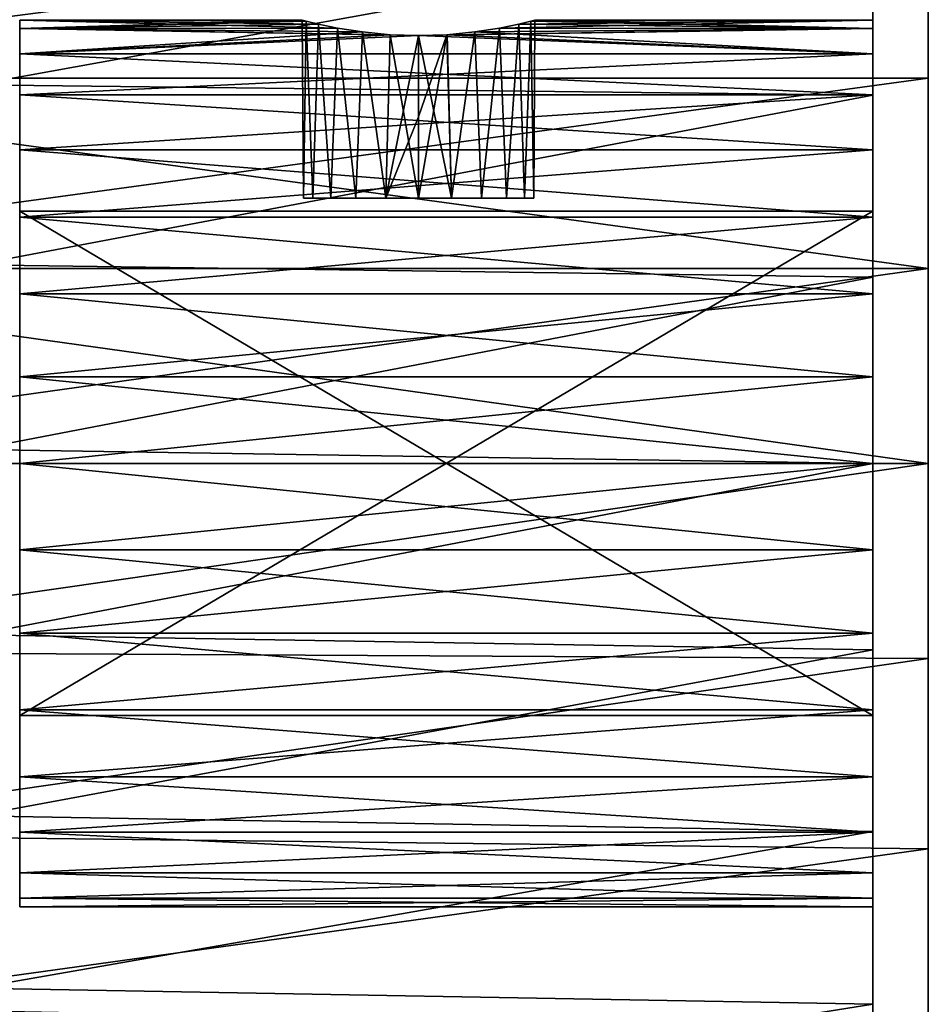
# Model space of a CAD drawing. Header units: millimetres. Extents: x -27 to 78, y -1 to 325.
# Tile 76 of 128: x 62 to 78, y 57 to 74. Entities that reach past the tile are written whole.
import ezdxf

# ---------------------------------------------------------------- set-up
doc = ezdxf.new("R2010")
doc.units = ezdxf.units.MM
doc.header["$LTSCALE"] = 65.185185
for name, color, linetype in [('238', 7, 'CONTINUOUS'), ('239', 7, 'CONTINUOUS'), ('240', 7, 'CONTINUOUS'), ('241', 7, 'CONTINUOUS'), ('242', 7, 'CONTINUOUS'), ('243', 7, 'CONTINUOUS'), ('244', 7, 'CONTINUOUS'), ('245', 7, 'CONTINUOUS'), ('246', 7, 'CONTINUOUS'), ('247', 7, 'CONTINUOUS'), ('248', 7, 'CONTINUOUS'), ('253', 7, 'CONTINUOUS'), ('254', 7, 'CONTINUOUS'), ('256', 7, 'CONTINUOUS'), ('258', 7, 'CONTINUOUS'), ('259', 7, 'CONTINUOUS'), ('266', 7, 'CONTINUOUS')]:
    doc.layers.add(name, color=color, linetype=linetype)

msp = doc.modelspace()

# ---------------------------------------------------------------- linework, layer by layer
at = {"layer": '238', "color": 7, "linetype": 'CONTINUOUS', "true_color": 0x96918c}
for points in [[(62, 74.4), (62, 74.246, 1.561), (67.1, 74.4), (62, 74.4)], [(67.1, 74.4), (62, 74.246, 1.561), (67.173, 74.381, 0.546), (67.1, 74.4)], [(67.173, 74.381, 0.546), (62, 74.246, 1.561), (67.391, 74.329, 1.067), (67.173, 74.381, 0.546)], [(67.391, 74.329, 1.067), (62, 74.246, 1.561), (67.739, 74.256, 1.509), (67.391, 74.329, 1.067)], [(71.009, 74.329, 1.067), (70.662, 74.257, 1.508), (77.4, 74.4), (71.009, 74.329, 1.067)], [(77.4, 74.4), (70.662, 74.257, 1.508), (77.4, 74.246, 1.561), (77.4, 74.4)], [(71.227, 74.381, 0.548), (71.009, 74.329, 1.067), (77.4, 74.4), (71.227, 74.381, 0.548)], [(71.3, 74.4), (71.227, 74.381, 0.548), (77.4, 74.4), (71.3, 74.4)], [(67.739, 74.256, 1.509), (62, 74.246, 1.561), (68.186, 74.186, 1.839), (67.739, 74.256, 1.509)], [(62, 74.246, 1.561), (62, 73.791, 3.062), (68.186, 74.186, 1.839), (62, 74.246, 1.561)], [(68.186, 74.186, 1.839), (62, 73.791, 3.062), (68.687, 74.136, 2.037), (68.186, 74.186, 1.839)], [(68.687, 74.136, 2.037), (62, 73.791, 3.062), (69.2, 74.121, 2.093), (68.687, 74.136, 2.037)], [(69.2, 74.121, 2.093), (62, 73.791, 3.062), (77.4, 73.791, 3.062), (69.2, 74.121, 2.093)], [(69.712, 74.136, 2.037), (69.2, 74.121, 2.093), (77.4, 74.246, 1.561), (69.712, 74.136, 2.037)], [(77.4, 74.246, 1.561), (69.2, 74.121, 2.093), (77.4, 73.791, 3.062), (77.4, 74.246, 1.561)], [(70.214, 74.186, 1.839), (69.712, 74.136, 2.037), (77.4, 74.246, 1.561), (70.214, 74.186, 1.839)], [(70.662, 74.257, 1.508), (70.214, 74.186, 1.839), (77.4, 74.246, 1.561), (70.662, 74.257, 1.508)], [(62, 73.791, 3.062), (62, 73.052, 4.444), (77.4, 73.052, 4.444), (62, 73.791, 3.062)], [(77.4, 73.791, 3.062), (62, 73.791, 3.062), (77.4, 73.052, 4.444), (77.4, 73.791, 3.062)], [(62, 73.052, 4.444), (62, 72.057, 5.657), (77.4, 72.057, 5.657), (62, 73.052, 4.444)], [(77.4, 73.052, 4.444), (62, 73.052, 4.444), (77.4, 72.057, 5.657), (77.4, 73.052, 4.444)], [(62, 72.057, 5.657), (62, 70.844, 6.652), (77.4, 70.845, 6.652), (62, 72.057, 5.657)], [(77.4, 72.057, 5.657), (62, 72.057, 5.657), (77.4, 70.845, 6.652), (77.4, 72.057, 5.657)], [(77.4, 70.845, 6.652), (62, 70.844, 6.652), (77.4, 69.461, 7.391), (77.4, 70.845, 6.652)], [(62, 70.844, 6.652), (62, 69.461, 7.391), (77.4, 69.461, 7.391), (62, 70.844, 6.652)], [(62, 69.461, 7.391), (62, 67.961, 7.846), (77.4, 67.962, 7.846), (62, 69.461, 7.391)], [(77.4, 69.461, 7.391), (62, 69.461, 7.391), (77.4, 67.962, 7.846), (77.4, 69.461, 7.391)], [(77.4, 67.962, 7.846), (62, 67.961, 7.846), (77.4, 66.4, 8), (77.4, 67.962, 7.846)], [(62, 67.961, 7.846), (62, 66.4, 8), (77.4, 66.4, 8), (62, 67.961, 7.846)], [(62, 66.4, 8), (62, 64.838, 7.846), (77.4, 64.839, 7.846), (62, 66.4, 8)], [(77.4, 66.4, 8), (62, 66.4, 8), (77.4, 64.839, 7.846), (77.4, 66.4, 8)], [(77.4, 64.839, 7.846), (62, 64.838, 7.846), (77.4, 63.339, 7.391), (77.4, 64.839, 7.846)], [(62, 64.838, 7.846), (62, 63.339, 7.391), (77.4, 63.339, 7.391), (62, 64.838, 7.846)], [(62, 63.339, 7.391), (62, 61.955, 6.652), (77.4, 61.956, 6.652), (62, 63.339, 7.391)], [(77.4, 63.339, 7.391), (62, 63.339, 7.391), (77.4, 61.956, 6.652), (77.4, 63.339, 7.391)], [(77.4, 61.956, 6.652), (62, 61.955, 6.652), (77.4, 60.743, 5.657), (77.4, 61.956, 6.652)], [(62, 61.955, 6.652), (62, 60.743, 5.657), (77.4, 60.743, 5.657), (62, 61.955, 6.652)], [(62, 60.743, 5.657), (62, 59.748, 4.444), (77.4, 59.748, 4.444), (62, 60.743, 5.657)], [(77.4, 60.743, 5.657), (62, 60.743, 5.657), (77.4, 59.748, 4.444), (77.4, 60.743, 5.657)], [(62, 59.748, 4.444), (62, 59.009, 3.062), (77.4, 59.009, 3.062), (62, 59.748, 4.444)], [(77.4, 59.748, 4.444), (62, 59.748, 4.444), (77.4, 59.009, 3.062), (77.4, 59.748, 4.444)], [(62, 59.009, 3.062), (62, 58.554, 1.561), (77.4, 58.554, 1.561), (62, 59.009, 3.062)], [(77.4, 59.009, 3.062), (62, 59.009, 3.062), (77.4, 58.554, 1.561), (77.4, 59.009, 3.062)], [(62, 58.554, 1.561), (62, 58.4), (77.4, 58.554, 1.561), (62, 58.554, 1.561)], [(77.4, 58.554, 1.561), (62, 58.4), (77.4, 58.4), (77.4, 58.554, 1.561)]]:
    msp.add_3dface(points, dxfattribs=at)
at = {"layer": '239', "color": 7, "linetype": 'CONTINUOUS', "true_color": 0x96918c}
for points in [[(62, 74.4), (67.1, 74.4), (67.173, 74.381, -0.548), (62, 74.4)], [(67.738, 74.257, -1.508), (62, 74.4), (67.391, 74.329, -1.067), (67.738, 74.257, -1.508)], [(62, 74.4), (67.738, 74.257, -1.508), (62, 74.246, -1.561), (62, 74.4)], [(67.391, 74.329, -1.067), (62, 74.4), (67.173, 74.381, -0.548), (67.391, 74.329, -1.067)], [(71.009, 74.329, -1.067), (77.4, 74.246, -1.561), (70.661, 74.256, -1.509), (71.009, 74.329, -1.067)], [(71.227, 74.381, -0.546), (77.4, 74.246, -1.561), (71.009, 74.329, -1.067), (71.227, 74.381, -0.546)], [(71.3, 74.4), (77.4, 74.246, -1.561), (71.227, 74.381, -0.546), (71.3, 74.4)], [(71.3, 74.4), (77.4, 74.4), (77.4, 74.246, -1.561), (71.3, 74.4)], [(67.738, 74.257, -1.508), (68.186, 74.186, -1.839), (62, 74.246, -1.561), (67.738, 74.257, -1.508)], [(68.688, 74.136, -2.037), (69.2, 74.121, -2.093), (62, 74.246, -1.561), (68.688, 74.136, -2.037)], [(62, 74.246, -1.561), (69.2, 74.121, -2.093), (62, 73.791, -3.062), (62, 74.246, -1.561)], [(68.186, 74.186, -1.839), (68.688, 74.136, -2.037), (62, 74.246, -1.561), (68.186, 74.186, -1.839)], [(69.2, 74.121, -2.093), (77.4, 73.791, -3.062), (62, 73.791, -3.062), (69.2, 74.121, -2.093)], [(69.713, 74.136, -2.037), (77.4, 73.791, -3.062), (69.2, 74.121, -2.093), (69.713, 74.136, -2.037)], [(70.214, 74.186, -1.839), (77.4, 73.791, -3.062), (69.713, 74.136, -2.037), (70.214, 74.186, -1.839)], [(70.661, 74.256, -1.509), (77.4, 74.246, -1.561), (70.214, 74.186, -1.839), (70.661, 74.256, -1.509)], [(77.4, 74.246, -1.561), (77.4, 73.791, -3.062), (70.214, 74.186, -1.839), (77.4, 74.246, -1.561)], [(77.4, 73.791, -3.062), (77.4, 73.052, -4.444), (62, 73.052, -4.444), (77.4, 73.791, -3.062)], [(62, 73.791, -3.062), (77.4, 73.791, -3.062), (62, 73.052, -4.444), (62, 73.791, -3.062)], [(77.4, 73.052, -4.444), (77.4, 72.057, -5.657), (62, 72.057, -5.657), (77.4, 73.052, -4.444)], [(62, 73.052, -4.444), (77.4, 73.052, -4.444), (62, 72.057, -5.657), (62, 73.052, -4.444)], [(77.4, 72.057, -5.657), (77.4, 70.844, -6.652), (62, 70.845, -6.652), (77.4, 72.057, -5.657)], [(62, 72.057, -5.657), (77.4, 72.057, -5.657), (62, 70.845, -6.652), (62, 72.057, -5.657)], [(62, 70.845, -6.652), (77.4, 70.844, -6.652), (62, 69.461, -7.391), (62, 70.845, -6.652)], [(77.4, 70.844, -6.652), (77.4, 69.461, -7.391), (62, 69.461, -7.391), (77.4, 70.844, -6.652)], [(77.4, 69.461, -7.391), (77.4, 67.961, -7.846), (62, 67.962, -7.846), (77.4, 69.461, -7.391)], [(62, 69.461, -7.391), (77.4, 69.461, -7.391), (62, 67.962, -7.846), (62, 69.461, -7.391)], [(62, 67.962, -7.846), (77.4, 67.961, -7.846), (62, 66.4, -8), (62, 67.962, -7.846)], [(77.4, 67.961, -7.846), (77.4, 66.4, -8), (62, 66.4, -8), (77.4, 67.961, -7.846)], [(77.4, 66.4, -8), (77.4, 64.838, -7.846), (62, 64.839, -7.846), (77.4, 66.4, -8)], [(62, 66.4, -8), (77.4, 66.4, -8), (62, 64.839, -7.846), (62, 66.4, -8)], [(62, 64.839, -7.846), (77.4, 64.838, -7.846), (62, 63.339, -7.391), (62, 64.839, -7.846)], [(77.4, 64.838, -7.846), (77.4, 63.339, -7.391), (62, 63.339, -7.391), (77.4, 64.838, -7.846)], [(77.4, 63.339, -7.391), (77.4, 61.955, -6.652), (62, 61.956, -6.652), (77.4, 63.339, -7.391)], [(62, 63.339, -7.391), (77.4, 63.339, -7.391), (62, 61.956, -6.652), (62, 63.339, -7.391)], [(62, 61.956, -6.652), (77.4, 61.955, -6.652), (62, 60.743, -5.657), (62, 61.956, -6.652)], [(77.4, 61.955, -6.652), (77.4, 60.743, -5.657), (62, 60.743, -5.657), (77.4, 61.955, -6.652)], [(77.4, 60.743, -5.657), (77.4, 59.748, -4.444), (62, 59.748, -4.444), (77.4, 60.743, -5.657)], [(62, 60.743, -5.657), (77.4, 60.743, -5.657), (62, 59.748, -4.444), (62, 60.743, -5.657)], [(77.4, 59.748, -4.444), (77.4, 59.009, -3.062), (62, 59.009, -3.062), (77.4, 59.748, -4.444)], [(62, 59.748, -4.444), (77.4, 59.748, -4.444), (62, 59.009, -3.062), (62, 59.748, -4.444)], [(77.4, 59.009, -3.062), (77.4, 58.554, -1.561), (62, 58.554, -1.561), (77.4, 59.009, -3.062)], [(62, 59.009, -3.062), (77.4, 59.009, -3.062), (62, 58.554, -1.561), (62, 59.009, -3.062)], [(77.4, 58.4), (62, 58.4), (62, 58.554, -1.561), (77.4, 58.4)], [(77.4, 58.554, -1.561), (77.4, 58.4), (62, 58.554, -1.561), (77.4, 58.554, -1.561)]]:
    msp.add_3dface(points, dxfattribs=at)
at = {"layer": '240', "color": 7, "linetype": 'CONTINUOUS', "true_color": 0x96918c}
for points in [[(61.2, 76.316, 19.077), (77.4, 76.16, 19.157), (61.2, 73.233, 20.385), (61.2, 76.316, 19.077)], [(77.4, 76.16, 19.157), (77.4, 73.044, 20.448), (61.2, 73.233, 20.385), (77.4, 76.16, 19.157)], [(61.2, 73.233, 20.385), (77.4, 73.044, 20.448), (61.2, 69.985, 21.199), (61.2, 73.233, 20.385)], [(77.4, 73.044, 20.448), (77.4, 69.763, 21.235), (61.2, 69.985, 21.199), (77.4, 73.044, 20.448)], [(61.2, 69.985, 21.199), (77.4, 69.763, 21.235), (61.2, 66.65, 21.499), (61.2, 69.985, 21.199)], [(77.4, 69.763, 21.235), (77.4, 66.4, 21.5), (61.2, 66.65, 21.499), (77.4, 69.763, 21.235)], [(61.2, 66.65, 21.499), (77.4, 66.4, 21.5), (61.2, 63.308, 21.277), (61.2, 66.65, 21.499)], [(77.4, 66.4, 21.5), (77.4, 63.037, 21.235), (61.2, 63.308, 21.277), (77.4, 66.4, 21.5)], [(61.2, 63.308, 21.277), (77.4, 63.037, 21.235), (61.2, 60.041, 20.538), (61.2, 63.308, 21.277)], [(77.4, 63.037, 21.235), (77.4, 59.756, 20.448), (61.2, 60.041, 20.538), (77.4, 63.037, 21.235)], [(61.2, 60.041, 20.538), (77.4, 59.756, 20.448), (61.2, 56.93, 19.302), (61.2, 60.041, 20.538)], [(77.4, 59.756, 20.448), (77.4, 56.639, 19.156), (61.2, 56.93, 19.302), (77.4, 59.756, 20.448)], [(61.2, 56.93, 19.302), (77.4, 56.639, 19.156), (61.2, 54.047, 17.597), (61.2, 56.93, 19.302)]]:
    msp.add_3dface(points, dxfattribs=at)
at = {"layer": '241', "color": 7, "linetype": 'CONTINUOUS', "true_color": 0x96918c}
for points in [[(61.2, 76.316, -19.077), (61.2, 73.233, -20.385), (77.4, 76.161, -19.156), (61.2, 76.316, -19.077)], [(77.4, 76.161, -19.156), (61.2, 73.233, -20.385), (77.4, 73.044, -20.448), (77.4, 76.161, -19.156)], [(61.2, 73.233, -20.385), (61.2, 69.985, -21.199), (77.4, 73.044, -20.448), (61.2, 73.233, -20.385)], [(77.4, 73.044, -20.448), (61.2, 69.985, -21.199), (77.4, 69.763, -21.235), (77.4, 73.044, -20.448)], [(61.2, 69.985, -21.199), (61.2, 66.649, -21.499), (77.4, 69.763, -21.235), (61.2, 69.985, -21.199)], [(77.4, 69.763, -21.235), (61.2, 66.649, -21.499), (77.4, 66.4, -21.5), (77.4, 69.763, -21.235)], [(61.2, 66.649, -21.499), (61.2, 63.308, -21.277), (77.4, 66.4, -21.5), (61.2, 66.649, -21.499)], [(77.4, 66.4, -21.5), (61.2, 63.308, -21.277), (77.4, 63.037, -21.235), (77.4, 66.4, -21.5)], [(61.2, 63.308, -21.277), (61.2, 60.041, -20.538), (77.4, 63.037, -21.235), (61.2, 63.308, -21.277)], [(77.4, 63.037, -21.235), (61.2, 60.041, -20.538), (77.4, 59.756, -20.448), (77.4, 63.037, -21.235)], [(61.2, 60.041, -20.538), (61.2, 56.929, -19.302), (77.4, 59.756, -20.448), (61.2, 60.041, -20.538)], [(77.4, 59.756, -20.448), (61.2, 56.929, -19.302), (77.4, 56.64, -19.157), (77.4, 59.756, -20.448)], [(61.2, 56.929, -19.302), (61.2, 54.047, -17.597), (77.4, 56.64, -19.157), (61.2, 56.929, -19.302)], [(77.4, 56.64, -19.157), (61.2, 54.047, -17.597), (77.4, 53.763, -17.394), (77.4, 56.64, -19.157)]]:
    msp.add_3dface(points, dxfattribs=at)
at = {"layer": '242', "color": 7, "linetype": 'CONTINUOUS', "true_color": 0x96918c}
for points in [[(77.4, 76.16, 19.157), (77.4, 76.161, -19.156), (77.4, 73.044, -20.448), (77.4, 76.16, 19.157)], [(77.4, 74.4), (77.4, 74.246, 1.561), (77.4, 76.16, 19.157), (77.4, 74.4)], [(77.4, 74.4), (77.4, 76.16, 19.157), (77.4, 73.044, -20.448), (77.4, 74.4)], [(77.4, 74.246, 1.561), (77.4, 73.791, 3.062), (77.4, 76.16, 19.157), (77.4, 74.246, 1.561)], [(77.4, 73.791, 3.062), (77.4, 73.052, 4.444), (77.4, 76.16, 19.157), (77.4, 73.791, 3.062)], [(77.4, 73.052, 4.444), (77.4, 73.044, 20.448), (77.4, 76.16, 19.157), (77.4, 73.052, 4.444)], [(77.4, 74.246, -1.561), (77.4, 74.4), (77.4, 73.044, -20.448), (77.4, 74.246, -1.561)], [(77.4, 73.791, -3.062), (77.4, 74.246, -1.561), (77.4, 73.044, -20.448), (77.4, 73.791, -3.062)], [(77.4, 73.052, -4.444), (77.4, 73.791, -3.062), (77.4, 73.044, -20.448), (77.4, 73.052, -4.444)], [(77.4, 73.052, 4.444), (77.4, 72.057, 5.657), (77.4, 73.044, 20.448), (77.4, 73.052, 4.444)], [(77.4, 72.057, -5.657), (77.4, 73.052, -4.444), (77.4, 73.044, -20.448), (77.4, 72.057, -5.657)], [(77.4, 72.057, 5.657), (77.4, 70.845, 6.652), (77.4, 73.044, 20.448), (77.4, 72.057, 5.657)], [(77.4, 70.845, 6.652), (77.4, 69.763, 21.235), (77.4, 73.044, 20.448), (77.4, 70.845, 6.652)], [(77.4, 72.057, -5.657), (77.4, 73.044, -20.448), (77.4, 69.763, -21.235), (77.4, 72.057, -5.657)], [(77.4, 70.844, -6.652), (77.4, 72.057, -5.657), (77.4, 69.763, -21.235), (77.4, 70.844, -6.652)], [(77.4, 70.845, 6.652), (77.4, 69.461, 7.391), (77.4, 69.763, 21.235), (77.4, 70.845, 6.652)], [(77.4, 69.461, -7.391), (77.4, 70.844, -6.652), (77.4, 69.763, -21.235), (77.4, 69.461, -7.391)], [(77.4, 69.461, 7.391), (77.4, 67.962, 7.846), (77.4, 69.763, 21.235), (77.4, 69.461, 7.391)], [(77.4, 67.962, 7.846), (77.4, 66.4, 8), (77.4, 69.763, 21.235), (77.4, 67.962, 7.846)], [(77.4, 66.4, 8), (77.4, 66.4, 21.5), (77.4, 69.763, 21.235), (77.4, 66.4, 8)], [(77.4, 69.461, -7.391), (77.4, 69.763, -21.235), (77.4, 66.4, -21.5), (77.4, 69.461, -7.391)], [(77.4, 67.961, -7.846), (77.4, 69.461, -7.391), (77.4, 66.4, -21.5), (77.4, 67.961, -7.846)], [(77.4, 66.4, -8), (77.4, 67.961, -7.846), (77.4, 66.4, -21.5), (77.4, 66.4, -8)], [(77.4, 66.4, 8), (77.4, 64.839, 7.846), (77.4, 66.4, 21.5), (77.4, 66.4, 8)], [(77.4, 64.839, 7.846), (77.4, 63.339, 7.391), (77.4, 66.4, 21.5), (77.4, 64.839, 7.846)], [(77.4, 63.339, 7.391), (77.4, 63.037, 21.235), (77.4, 66.4, 21.5), (77.4, 63.339, 7.391)], [(77.4, 64.838, -7.846), (77.4, 66.4, -8), (77.4, 63.037, -21.235), (77.4, 64.838, -7.846)], [(77.4, 66.4, -8), (77.4, 66.4, -21.5), (77.4, 63.037, -21.235), (77.4, 66.4, -8)], [(77.4, 63.339, -7.391), (77.4, 64.838, -7.846), (77.4, 63.037, -21.235), (77.4, 63.339, -7.391)], [(77.4, 63.339, 7.391), (77.4, 61.956, 6.652), (77.4, 63.037, 21.235), (77.4, 63.339, 7.391)], [(77.4, 61.955, -6.652), (77.4, 63.339, -7.391), (77.4, 63.037, -21.235), (77.4, 61.955, -6.652)], [(77.4, 61.956, 6.652), (77.4, 60.743, 5.657), (77.4, 63.037, 21.235), (77.4, 61.956, 6.652)], [(77.4, 60.743, 5.657), (77.4, 59.756, 20.448), (77.4, 63.037, 21.235), (77.4, 60.743, 5.657)], [(77.4, 61.955, -6.652), (77.4, 63.037, -21.235), (77.4, 59.756, -20.448), (77.4, 61.955, -6.652)], [(77.4, 60.743, -5.657), (77.4, 61.955, -6.652), (77.4, 59.756, -20.448), (77.4, 60.743, -5.657)], [(77.4, 60.743, 5.657), (77.4, 59.748, 4.444), (77.4, 59.756, 20.448), (77.4, 60.743, 5.657)], [(77.4, 59.748, -4.444), (77.4, 60.743, -5.657), (77.4, 59.756, -20.448), (77.4, 59.748, -4.444)], [(77.4, 59.748, 4.444), (77.4, 59.009, 3.062), (77.4, 59.756, 20.448), (77.4, 59.748, 4.444)], [(77.4, 59.009, 3.062), (77.4, 58.554, 1.561), (77.4, 59.756, 20.448), (77.4, 59.009, 3.062)], [(77.4, 58.554, 1.561), (77.4, 58.4), (77.4, 59.756, 20.448), (77.4, 58.554, 1.561)], [(77.4, 59.756, 20.448), (77.4, 58.4), (77.4, 56.64, -19.157), (77.4, 59.756, 20.448)], [(77.4, 59.748, -4.444), (77.4, 59.756, -20.448), (77.4, 56.64, -19.157), (77.4, 59.748, -4.444)], [(77.4, 56.639, 19.156), (77.4, 59.756, 20.448), (77.4, 56.64, -19.157), (77.4, 56.639, 19.156)], [(77.4, 59.009, -3.062), (77.4, 59.748, -4.444), (77.4, 56.64, -19.157), (77.4, 59.009, -3.062)], [(77.4, 58.554, -1.561), (77.4, 59.009, -3.062), (77.4, 56.64, -19.157), (77.4, 58.554, -1.561)], [(77.4, 58.4), (77.4, 58.554, -1.561), (77.4, 56.64, -19.157), (77.4, 58.4)], [(77.4, 56.639, 19.156), (77.4, 56.64, -19.157), (77.4, 53.763, -17.394), (77.4, 56.639, 19.156)]]:
    msp.add_3dface(points, dxfattribs=at)
at = {"layer": '243', "color": 7, "linetype": 'CONTINUOUS', "true_color": 0x96918c}
for points in [[(77.4, 61.85, 4.55), (77.4, 70.95, 4.55), (77.4, 70.95, -4.55), (77.4, 61.85, 4.55)], [(77.4, 61.85, -4.55), (77.4, 61.85, 4.55), (77.4, 70.95, -4.55), (77.4, 61.85, -4.55)]]:
    msp.add_3dface(points, dxfattribs=at)
at = {"layer": '244', "color": 7, "linetype": 'CONTINUOUS', "true_color": 0x96918c}
for points in [[(62, 74.246, 1.561), (62, 74.4), (62, 70.95, 4.55), (62, 74.246, 1.561)], [(62, 74.4), (62, 74.246, -1.561), (62, 70.95, 4.55), (62, 74.4)], [(62, 73.791, 3.062), (62, 74.246, 1.561), (62, 70.95, 4.55), (62, 73.791, 3.062)], [(62, 74.246, -1.561), (62, 73.791, -3.062), (62, 70.95, 4.55), (62, 74.246, -1.561)], [(62, 73.052, 4.444), (62, 73.791, 3.062), (62, 70.95, 4.55), (62, 73.052, 4.444)], [(62, 73.791, -3.062), (62, 73.052, -4.444), (62, 70.95, 4.55), (62, 73.791, -3.062)], [(62, 60.743, 5.657), (62, 72.057, 5.657), (62, 73.052, 4.444), (62, 60.743, 5.657)], [(62, 60.743, 5.657), (62, 73.052, 4.444), (62, 70.95, 4.55), (62, 60.743, 5.657)], [(62, 73.052, -4.444), (62, 72.057, -5.657), (62, 70.95, -4.55), (62, 73.052, -4.444)], [(62, 70.95, 4.55), (62, 73.052, -4.444), (62, 70.95, -4.55), (62, 70.95, 4.55)], [(62, 60.743, 5.657), (62, 61.955, 6.652), (62, 72.057, 5.657), (62, 60.743, 5.657)], [(62, 61.955, 6.652), (62, 70.844, 6.652), (62, 72.057, 5.657), (62, 61.955, 6.652)], [(62, 72.057, -5.657), (62, 70.845, -6.652), (62, 60.743, -5.657), (62, 72.057, -5.657)], [(62, 72.057, -5.657), (62, 60.743, -5.657), (62, 59.748, -4.444), (62, 72.057, -5.657)], [(62, 72.057, -5.657), (62, 59.748, -4.444), (62, 61.85, -4.55), (62, 72.057, -5.657)], [(62, 72.057, -5.657), (62, 61.85, -4.55), (62, 70.95, -4.55), (62, 72.057, -5.657)], [(62, 61.85, 4.55), (62, 60.743, 5.657), (62, 70.95, 4.55), (62, 61.85, 4.55)], [(62, 70.845, -6.652), (62, 69.461, -7.391), (62, 61.956, -6.652), (62, 70.845, -6.652)], [(62, 70.845, -6.652), (62, 61.956, -6.652), (62, 60.743, -5.657), (62, 70.845, -6.652)], [(62, 61.955, 6.652), (62, 63.339, 7.391), (62, 70.844, 6.652), (62, 61.955, 6.652)], [(62, 63.339, 7.391), (62, 69.461, 7.391), (62, 70.844, 6.652), (62, 63.339, 7.391)], [(62, 63.339, 7.391), (62, 64.838, 7.846), (62, 69.461, 7.391), (62, 63.339, 7.391)], [(62, 64.838, 7.846), (62, 67.961, 7.846), (62, 69.461, 7.391), (62, 64.838, 7.846)], [(62, 69.461, -7.391), (62, 67.962, -7.846), (62, 63.339, -7.391), (62, 69.461, -7.391)], [(62, 69.461, -7.391), (62, 63.339, -7.391), (62, 61.956, -6.652), (62, 69.461, -7.391)], [(62, 67.962, -7.846), (62, 66.4, -8), (62, 64.839, -7.846), (62, 67.962, -7.846)], [(62, 67.962, -7.846), (62, 64.839, -7.846), (62, 63.339, -7.391), (62, 67.962, -7.846)], [(62, 64.838, 7.846), (62, 66.4, 8), (62, 67.961, 7.846), (62, 64.838, 7.846)], [(62, 58.4), (62, 58.554, 1.561), (62, 61.85, -4.55), (62, 58.4)], [(62, 58.554, -1.561), (62, 58.4), (62, 61.85, -4.55), (62, 58.554, -1.561)], [(62, 58.554, 1.561), (62, 59.009, 3.062), (62, 61.85, -4.55), (62, 58.554, 1.561)], [(62, 59.009, 3.062), (62, 59.748, 4.444), (62, 61.85, -4.55), (62, 59.009, 3.062)], [(62, 59.748, 4.444), (62, 60.743, 5.657), (62, 61.85, 4.55), (62, 59.748, 4.444)], [(62, 61.85, -4.55), (62, 59.748, 4.444), (62, 61.85, 4.55), (62, 61.85, -4.55)], [(62, 59.748, -4.444), (62, 59.009, -3.062), (62, 61.85, -4.55), (62, 59.748, -4.444)], [(62, 59.009, -3.062), (62, 58.554, -1.561), (62, 61.85, -4.55), (62, 59.009, -3.062)]]:
    msp.add_3dface(points, dxfattribs=at)
at = {"layer": '245', "color": 7, "linetype": 'CONTINUOUS', "true_color": 0x96918c}
for points in [[(77.4, 61.85, 4.55), (77.4, 61.85, -4.55), (62, 61.85, -4.55), (77.4, 61.85, 4.55)], [(77.4, 61.85, 4.55), (62, 61.85, -4.55), (62, 61.85, 4.55), (77.4, 61.85, 4.55)]]:
    msp.add_3dface(points, dxfattribs=at)
at = {"layer": '246', "color": 7, "linetype": 'CONTINUOUS', "true_color": 0x96918c}
for points in [[(77.4, 70.95, 4.55), (77.4, 61.85, 4.55), (62, 61.85, 4.55), (77.4, 70.95, 4.55)], [(77.4, 70.95, 4.55), (62, 61.85, 4.55), (62, 70.95, 4.55), (77.4, 70.95, 4.55)]]:
    msp.add_3dface(points, dxfattribs=at)
at = {"layer": '247', "color": 7, "linetype": 'CONTINUOUS', "true_color": 0x96918c}
for points in [[(77.4, 70.95, -4.55), (77.4, 70.95, 4.55), (62, 70.95, 4.55), (77.4, 70.95, -4.55)], [(77.4, 70.95, -4.55), (62, 70.95, 4.55), (62, 70.95, -4.55), (77.4, 70.95, -4.55)]]:
    msp.add_3dface(points, dxfattribs=at)
at = {"layer": '248', "color": 7, "linetype": 'CONTINUOUS', "true_color": 0x96918c}
for points in [[(77.4, 61.85, -4.55), (77.4, 70.95, -4.55), (62, 70.95, -4.55), (77.4, 61.85, -4.55)], [(62, 61.85, -4.55), (77.4, 61.85, -4.55), (62, 70.95, -4.55), (62, 61.85, -4.55)]]:
    msp.add_3dface(points, dxfattribs=at)
at = {"layer": '253', "color": 7, "linetype": 'CONTINUOUS', "true_color": 0x96918c}
for points in [[(53.2, 76.615, 20.047), (53.2, 73.353, 21.399), (78.4, 76.615, 20.047), (53.2, 76.615, 20.047)], [(78.4, 76.615, 20.047), (53.2, 73.353, 21.399), (78.4, 73.353, 21.399), (78.4, 76.615, 20.047)], [(53.2, 73.353, 21.399), (53.2, 69.92, 22.223), (78.4, 69.92, 22.223), (53.2, 73.353, 21.399)], [(78.4, 73.353, 21.399), (53.2, 73.353, 21.399), (78.4, 69.92, 22.223), (78.4, 73.353, 21.399)], [(53.2, 69.92, 22.223), (53.2, 66.4, 22.5), (78.4, 66.4, 22.5), (53.2, 69.92, 22.223)], [(78.4, 69.92, 22.223), (53.2, 69.92, 22.223), (78.4, 66.4, 22.5), (78.4, 69.92, 22.223)], [(53.2, 66.4, 22.5), (54.783, 63.006, 22.242), (78.4, 66.4, 22.5), (53.2, 66.4, 22.5)], [(78.4, 66.4, 22.5), (54.783, 63.006, 22.242), (78.4, 62.881, 22.223), (78.4, 66.4, 22.5)], [(54.783, 63.006, 22.242), (56.322, 59.705, 21.481), (78.4, 62.881, 22.223), (54.783, 63.006, 22.242)], [(78.4, 62.881, 22.223), (56.322, 59.705, 21.481), (78.4, 59.447, 21.399), (78.4, 62.881, 22.223)], [(56.322, 59.705, 21.481), (57.776, 56.586, 20.247), (78.4, 59.447, 21.399), (56.322, 59.705, 21.481)], [(78.4, 59.447, 21.399), (57.776, 56.586, 20.247), (78.4, 56.186, 20.048), (78.4, 59.447, 21.399)]]:
    msp.add_3dface(points, dxfattribs=at)
at = {"layer": '254', "color": 7, "linetype": 'CONTINUOUS', "true_color": 0x96918c}
for points in [[(53.2, 73.353, -21.399), (53.2, 76.615, -20.047), (78.4, 76.614, -20.048), (53.2, 73.353, -21.399)], [(78.4, 73.353, -21.399), (53.2, 73.353, -21.399), (78.4, 76.614, -20.048), (78.4, 73.353, -21.399)], [(53.2, 69.92, -22.223), (53.2, 73.353, -21.399), (78.4, 73.353, -21.399), (53.2, 69.92, -22.223)], [(78.4, 69.919, -22.223), (53.2, 69.92, -22.223), (78.4, 73.353, -21.399), (78.4, 69.919, -22.223)], [(53.2, 66.4, -22.5), (53.2, 69.92, -22.223), (78.4, 69.919, -22.223), (53.2, 66.4, -22.5)], [(78.4, 66.4, -22.5), (53.2, 66.4, -22.5), (78.4, 69.919, -22.223), (78.4, 66.4, -22.5)], [(54.783, 63.006, -22.242), (53.2, 66.4, -22.5), (78.4, 66.4, -22.5), (54.783, 63.006, -22.242)], [(78.4, 62.88, -22.223), (54.783, 63.006, -22.242), (78.4, 66.4, -22.5), (78.4, 62.88, -22.223)], [(56.322, 59.705, -21.481), (54.783, 63.006, -22.242), (78.4, 62.88, -22.223), (56.322, 59.705, -21.481)], [(78.4, 59.447, -21.399), (56.322, 59.705, -21.481), (78.4, 62.88, -22.223), (78.4, 59.447, -21.399)], [(57.776, 56.586, -20.247), (56.322, 59.705, -21.481), (78.4, 59.447, -21.399), (57.776, 56.586, -20.247)], [(78.4, 56.185, -20.047), (57.776, 56.586, -20.247), (78.4, 59.447, -21.399), (78.4, 56.185, -20.047)]]:
    msp.add_3dface(points, dxfattribs=at)
at = {"layer": '256', "color": 7, "linetype": 'CONTINUOUS', "true_color": 0x96918c}
for points in [[(78.4, 76.615, 20.047), (78.4, 73.353, 21.399), (78.4, 76.614, -20.048), (78.4, 76.615, 20.047)], [(78.4, 73.353, 21.399), (78.4, 73.353, -21.399), (78.4, 76.614, -20.048), (78.4, 73.353, 21.399)], [(78.4, 73.353, 21.399), (78.4, 69.92, 22.223), (78.4, 73.353, -21.399), (78.4, 73.353, 21.399)], [(78.4, 69.92, 22.223), (78.4, 69.919, -22.223), (78.4, 73.353, -21.399), (78.4, 69.92, 22.223)], [(78.4, 69.92, 22.223), (78.4, 66.4, 22.5), (78.4, 69.919, -22.223), (78.4, 69.92, 22.223)], [(78.4, 66.4, 22.5), (78.4, 66.4, -22.5), (78.4, 69.919, -22.223), (78.4, 66.4, 22.5)], [(78.4, 66.4, 22.5), (78.4, 62.881, 22.223), (78.4, 66.4, -22.5), (78.4, 66.4, 22.5)], [(78.4, 62.881, 22.223), (78.4, 62.88, -22.223), (78.4, 66.4, -22.5), (78.4, 62.881, 22.223)], [(78.4, 62.881, 22.223), (78.4, 59.447, 21.399), (78.4, 62.88, -22.223), (78.4, 62.881, 22.223)], [(78.4, 59.447, 21.399), (78.4, 59.447, -21.399), (78.4, 62.88, -22.223), (78.4, 59.447, 21.399)], [(78.4, 59.447, 21.399), (78.4, 56.186, 20.048), (78.4, 59.447, -21.399), (78.4, 59.447, 21.399)], [(78.4, 56.186, 20.048), (78.4, 56.185, -20.047), (78.4, 59.447, -21.399), (78.4, 56.186, 20.048)]]:
    msp.add_3dface(points, dxfattribs=at)
at = {"layer": '258', "color": 7, "linetype": 'CONTINUOUS', "true_color": 0x96918c}
for points in [[(67.1, 74.4), (67.173, 74.381, 0.546), (67.121, 71.187, 0.299), (67.1, 74.4)], [(67.173, 74.381, -0.548), (67.1, 74.4), (67.121, 71.187, -0.299), (67.173, 74.381, -0.548)], [(67.121, 71.187, -0.299), (67.1, 74.4), (67.121, 71.187, 0.299), (67.121, 71.187, -0.299)], [(67.121, 71.187, 0.299), (67.173, 74.381, 0.546), (67.29, 71.187, 0.872), (67.121, 71.187, 0.299)], [(67.29, 71.187, -0.872), (67.173, 74.381, -0.548), (67.121, 71.187, -0.299), (67.29, 71.187, -0.872)], [(67.173, 74.381, 0.546), (67.391, 74.329, 1.067), (67.29, 71.187, 0.872), (67.173, 74.381, 0.546)], [(67.391, 74.329, -1.067), (67.173, 74.381, -0.548), (67.29, 71.187, -0.872), (67.391, 74.329, -1.067)], [(67.29, 71.187, 0.872), (67.391, 74.329, 1.067), (67.613, 71.187, 1.375), (67.29, 71.187, 0.872)], [(67.613, 71.187, -1.375), (67.391, 74.329, -1.067), (67.29, 71.187, -0.872), (67.613, 71.187, -1.375)], [(67.391, 74.329, 1.067), (67.739, 74.256, 1.509), (67.613, 71.187, 1.375), (67.391, 74.329, 1.067)], [(67.738, 74.257, -1.508), (67.391, 74.329, -1.067), (67.613, 71.187, -1.375), (67.738, 74.257, -1.508)], [(68.065, 71.187, -1.767), (67.738, 74.257, -1.508), (67.613, 71.187, -1.375), (68.065, 71.187, -1.767)], [(67.613, 71.187, 1.375), (67.739, 74.256, 1.509), (68.065, 71.187, 1.767), (67.613, 71.187, 1.375)], [(68.186, 74.186, -1.839), (67.738, 74.257, -1.508), (68.065, 71.187, -1.767), (68.186, 74.186, -1.839)], [(67.739, 74.256, 1.509), (68.186, 74.186, 1.839), (68.065, 71.187, 1.767), (67.739, 74.256, 1.509)], [(68.065, 71.187, 1.767), (68.186, 74.186, 1.839), (68.608, 71.187, 2.015), (68.065, 71.187, 1.767)], [(68.608, 71.187, -2.015), (68.186, 74.186, -1.839), (68.065, 71.187, -1.767), (68.608, 71.187, -2.015)], [(68.186, 74.186, 1.839), (68.687, 74.136, 2.037), (68.608, 71.187, 2.015), (68.186, 74.186, 1.839)], [(68.688, 74.136, -2.037), (68.186, 74.186, -1.839), (68.608, 71.187, -2.015), (68.688, 74.136, -2.037)], [(68.687, 74.136, 2.037), (69.2, 74.121, 2.093), (68.608, 71.187, 2.015), (68.687, 74.136, 2.037)], [(69.2, 71.187, -2.1), (68.688, 74.136, -2.037), (68.608, 71.187, -2.015), (69.2, 71.187, -2.1)], [(68.608, 71.187, 2.015), (69.2, 74.121, 2.093), (69.2, 72.653, 2.1), (68.608, 71.187, 2.015)], [(69.2, 74.121, -2.093), (68.688, 74.136, -2.037), (69.2, 71.187, -2.1), (69.2, 74.121, -2.093)], [(69.2, 71.187, 2.1), (68.608, 71.187, 2.015), (69.2, 72.653, 2.1), (69.2, 71.187, 2.1)]]:
    msp.add_3dface(points, dxfattribs=at)
at = {"layer": '259', "color": 7, "linetype": 'CONTINUOUS', "true_color": 0x96918c}
for points in [[(71.009, 74.329, -1.067), (70.661, 74.256, -1.509), (70.787, 71.187, -1.375), (71.009, 74.329, -1.067)], [(70.662, 74.257, 1.508), (71.009, 74.329, 1.067), (70.787, 71.187, 1.375), (70.662, 74.257, 1.508)], [(70.787, 71.187, 1.375), (71.009, 74.329, 1.067), (71.11, 71.187, 0.872), (70.787, 71.187, 1.375)], [(71.11, 71.187, -0.872), (71.009, 74.329, -1.067), (70.787, 71.187, -1.375), (71.11, 71.187, -0.872)], [(71.009, 74.329, 1.067), (71.227, 74.381, 0.548), (71.11, 71.187, 0.872), (71.009, 74.329, 1.067)], [(71.227, 74.381, -0.546), (71.009, 74.329, -1.067), (71.11, 71.187, -0.872), (71.227, 74.381, -0.546)], [(71.11, 71.187, 0.872), (71.227, 74.381, 0.548), (71.279, 71.187, 0.299), (71.11, 71.187, 0.872)], [(71.279, 71.187, -0.299), (71.227, 74.381, -0.546), (71.11, 71.187, -0.872), (71.279, 71.187, -0.299)], [(71.227, 74.381, 0.548), (71.3, 74.4), (71.279, 71.187, 0.299), (71.227, 74.381, 0.548)], [(71.3, 74.4), (71.227, 74.381, -0.546), (71.279, 71.187, -0.299), (71.3, 74.4)], [(71.279, 71.187, 0.299), (71.3, 74.4), (71.279, 71.187, -0.299), (71.279, 71.187, 0.299)], [(69.2, 74.121, 2.093), (69.712, 74.136, 2.037), (69.2, 72.653, 2.1), (69.2, 74.121, 2.093)], [(69.712, 74.136, 2.037), (69.2, 71.187, 2.1), (69.2, 72.653, 2.1), (69.712, 74.136, 2.037)], [(69.2, 71.187, 2.1), (69.712, 74.136, 2.037), (69.792, 71.187, 2.015), (69.2, 71.187, 2.1)], [(69.713, 74.136, -2.037), (69.2, 74.121, -2.093), (69.792, 71.187, -2.015), (69.713, 74.136, -2.037)], [(69.2, 74.121, -2.093), (69.2, 71.187, -2.1), (69.792, 71.187, -2.015), (69.2, 74.121, -2.093)], [(69.712, 74.136, 2.037), (70.214, 74.186, 1.839), (69.792, 71.187, 2.015), (69.712, 74.136, 2.037)], [(70.214, 74.186, -1.839), (69.713, 74.136, -2.037), (69.792, 71.187, -2.015), (70.214, 74.186, -1.839)], [(69.792, 71.187, 2.015), (70.214, 74.186, 1.839), (70.335, 71.187, 1.767), (69.792, 71.187, 2.015)], [(70.335, 71.187, -1.767), (70.214, 74.186, -1.839), (69.792, 71.187, -2.015), (70.335, 71.187, -1.767)], [(70.214, 74.186, 1.839), (70.662, 74.257, 1.508), (70.335, 71.187, 1.767), (70.214, 74.186, 1.839)], [(70.661, 74.256, -1.509), (70.214, 74.186, -1.839), (70.335, 71.187, -1.767), (70.661, 74.256, -1.509)], [(70.335, 71.187, 1.767), (70.662, 74.257, 1.508), (70.787, 71.187, 1.375), (70.335, 71.187, 1.767)], [(70.787, 71.187, -1.375), (70.661, 74.256, -1.509), (70.335, 71.187, -1.767), (70.787, 71.187, -1.375)]]:
    msp.add_3dface(points, dxfattribs=at)
at = {"layer": '266', "linetype": 'CONTINUOUS'}
for points in [[(67.29, 71.187, -0.872), (67.121, 71.187, -0.299), (71.11, 71.187, -0.872), (67.29, 71.187, -0.872)], [(67.121, 71.187, -0.299), (67.121, 71.187, 0.299), (71.279, 71.187, -0.299), (67.121, 71.187, -0.299)], [(67.121, 71.187, -0.299), (71.279, 71.187, -0.299), (71.11, 71.187, -0.872), (67.121, 71.187, -0.299)], [(67.121, 71.187, 0.299), (67.29, 71.187, 0.872), (71.279, 71.187, 0.299), (67.121, 71.187, 0.299)], [(67.121, 71.187, 0.299), (71.279, 71.187, 0.299), (71.279, 71.187, -0.299), (67.121, 71.187, 0.299)], [(67.613, 71.187, -1.375), (67.29, 71.187, -0.872), (70.787, 71.187, -1.375), (67.613, 71.187, -1.375)], [(67.29, 71.187, -0.872), (71.11, 71.187, -0.872), (70.787, 71.187, -1.375), (67.29, 71.187, -0.872)], [(67.29, 71.187, 0.872), (67.613, 71.187, 1.375), (71.11, 71.187, 0.872), (67.29, 71.187, 0.872)], [(67.29, 71.187, 0.872), (71.11, 71.187, 0.872), (71.279, 71.187, 0.299), (67.29, 71.187, 0.872)], [(68.065, 71.187, -1.767), (67.613, 71.187, -1.375), (70.335, 71.187, -1.767), (68.065, 71.187, -1.767)], [(67.613, 71.187, -1.375), (70.787, 71.187, -1.375), (70.335, 71.187, -1.767), (67.613, 71.187, -1.375)], [(67.613, 71.187, 1.375), (68.065, 71.187, 1.767), (70.787, 71.187, 1.375), (67.613, 71.187, 1.375)], [(67.613, 71.187, 1.375), (70.787, 71.187, 1.375), (71.11, 71.187, 0.872), (67.613, 71.187, 1.375)], [(68.608, 71.187, -2.015), (68.065, 71.187, -1.767), (69.792, 71.187, -2.015), (68.608, 71.187, -2.015)], [(68.065, 71.187, -1.767), (70.335, 71.187, -1.767), (69.792, 71.187, -2.015), (68.065, 71.187, -1.767)], [(68.065, 71.187, 1.767), (68.608, 71.187, 2.015), (70.335, 71.187, 1.767), (68.065, 71.187, 1.767)], [(68.065, 71.187, 1.767), (70.335, 71.187, 1.767), (70.787, 71.187, 1.375), (68.065, 71.187, 1.767)], [(69.2, 71.187, -2.1), (68.608, 71.187, -2.015), (69.792, 71.187, -2.015), (69.2, 71.187, -2.1)], [(68.608, 71.187, 2.015), (69.2, 71.187, 2.1), (69.792, 71.187, 2.015), (68.608, 71.187, 2.015)], [(68.608, 71.187, 2.015), (69.792, 71.187, 2.015), (70.335, 71.187, 1.767), (68.608, 71.187, 2.015)]]:
    msp.add_3dface(points, dxfattribs=at)

doc.saveas('drawing.dxf')
